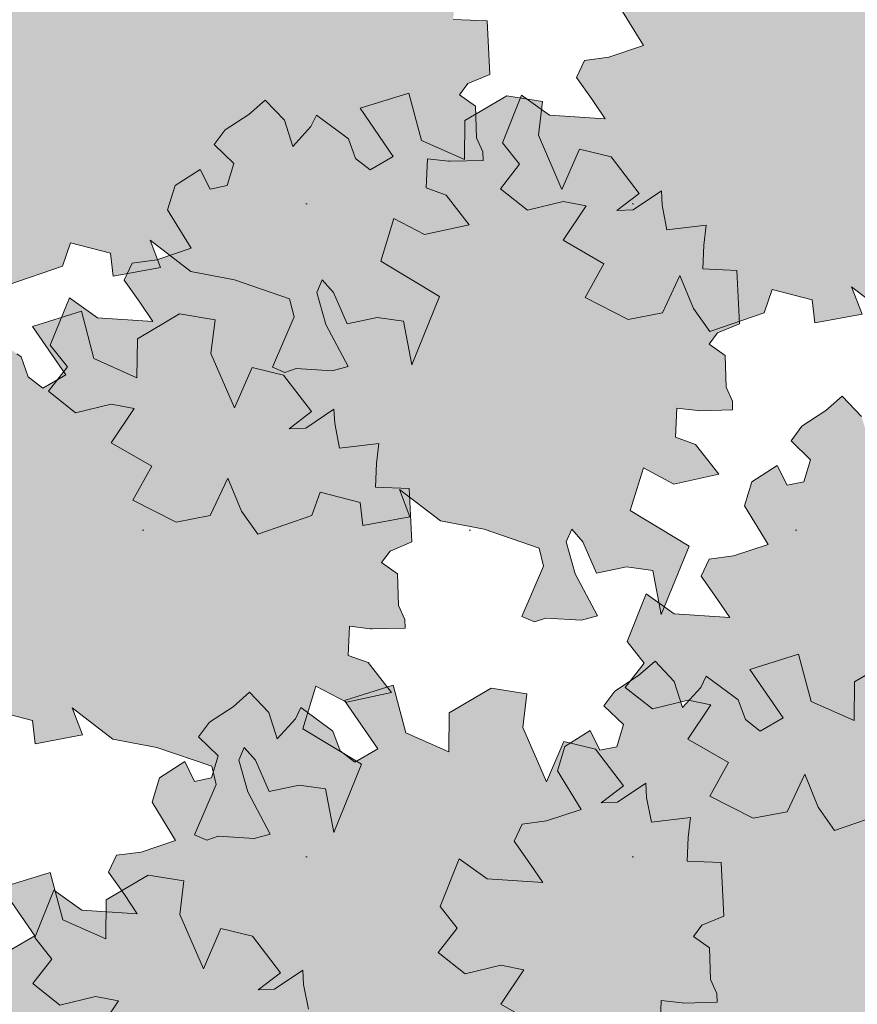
# Model space of a CAD drawing. Header units: metres. Extents: x 92403 to 95147, y 464428 to 465602.
# Tile 91 of 256: x 92451.55 to 92452.57, y 465154.32 to 465155.51. Entities that reach past the tile are written whole.
import ezdxf

# ---------------------------------------------------------------- set-up
doc = ezdxf.new("R2010")
doc.units = ezdxf.units.M
doc.layers.add('N-RO-GR-GROENSTROOK-A', color=7, linetype='CONTINUOUS', lineweight=0, true_color=0x5de817, transparency=0.7)
doc.layers.add('X-XX-AL-RMB - profiel', color=7, linetype='CONTINUOUS', lineweight=9)

msp = doc.modelspace()

# ---------------------------------------------------------------- hatches: boundary and pattern name
at = {"layer": 'N-RO-GR-GROENSTROOK-A', "transparency": 33554508}
h = msp.add_hatch(color=256, dxfattribs=at)
h.dxf.hatch_style = 1
h.paths.add_polyline_path([(92451.75818, 465155.207392), (92451.81136, 465155.197257), (92451.878238, 465155.174251), (92451.883614, 465155.152256), (92451.85727, 465155.091143), (92451.872549, 465155.084557), (92451.886309, 465155.089283), (92451.929866, 465155.086493), (92451.949282, 465155.091977), (92451.922275, 465155.143051), (92451.911305, 465155.181883), (92451.917891, 465155.197161), (92451.931481, 465155.181712), (92451.948106, 465155.143639), (92451.98449, 465155.151401), (92452.016735, 465155.147093), (92452.026775, 465155.093742), (92452.060577, 465155.176801), (92451.989042, 465155.219865), (92452.004998, 465155.271702), (92452.042143, 465155.252157), (92452.096742, 465155.26406), (92452.068614, 465155.300329), (92452.044269, 465155.308944), (92452.045759, 465155.344496), (92452.071245, 465155.341535), (92452.07331, 465155.341296), (92452.113539, 465155.342179), (92452.113306, 465155.35282), (92452.105598, 465155.369877), (92452.104347, 465155.408294), (92452.084905, 465155.422202), (92452.095096, 465155.435785), (92452.121832, 465155.446973), (92452.118572, 465155.511922), (92452.077294, 465155.513652), (92452.078505, 465155.542538), (92452.081346, 465155.566904), (92452.033768, 465155.561042), (92452.028002, 465155.591006), (92452.026919, 465155.608596), (92451.992664, 465155.585547), (92451.972603, 465155.584686), (92451.999738, 465155.605415), (92451.965709, 465155.649788), (92451.927355, 465155.659251), (92451.906057, 465155.610257), (92451.877355, 465155.676273), (92451.88245, 465155.717173), (92451.839054, 465155.724229), (92451.787856, 465155.694034), (92451.78743, 465155.646653), (92451.735092, 465155.669927), (92451.719821, 465155.727524), (92451.660526, 465155.708928), (92451.70098, 465155.650276), (92451.672992, 465155.634034), (92451.655107, 465155.647878), (92451.646493, 465155.671938), (92451.641443, 465155.675554), (92451.607387, 465155.70068), (92451.60083, 465155.686945), (92451.578738, 465155.662469), (92451.568636, 465155.694448), (92451.545218, 465155.718998), (92451.52524, 465155.701504), (92451.496358, 465155.68255), (92451.48313, 465155.664774), (92451.506873, 465155.641782), (92451.498729, 465155.615019), (92451.478261, 465155.61064), (92451.466266, 465155.634711), (92451.435534, 465155.615049), (92451.426497, 465155.585574), (92451.455225, 465155.538805), (92451.413289, 465155.52485), (92451.383474, 465155.520862), (92451.373766, 465155.500189), (92451.39292, 465155.473199), (92451.408582, 465155.44976), (92451.341154, 465155.454288), (92451.307059, 465155.478499), (92451.283836, 465155.420813), (92451.304581, 465155.394542), (92451.281492, 465155.364871), (92451.314471, 465155.338873), (92451.357822, 465155.349364), (92451.38568, 465155.343876), (92451.357662, 465155.302103), (92451.407186, 465155.27371), (92451.384399, 465155.232635), (92451.436855, 465155.205952), (92451.478273, 465155.213774), (92451.499689, 465155.259359), (92451.516213, 465155.219255), (92451.536102, 465155.191187), (92451.602068, 465155.213824), (92451.611845, 465155.24235), (92451.660474, 465155.229838), (92451.663715, 465155.201682), (92451.721118, 465155.21237), (92451.708457, 465155.245372), (92451.758193, 465155.207408)])
h = msp.add_hatch(color=256, dxfattribs=at)
h.dxf.hatch_style = 1
h.paths.add_polyline_path([(92452.611389, 465155.150544), (92452.664569, 465155.140409), (92452.731447, 465155.117404), (92452.736823, 465155.095408), (92452.710479, 465155.034295), (92452.725758, 465155.027709), (92452.739518, 465155.032435), (92452.783076, 465155.029645), (92452.802491, 465155.03513), (92452.775485, 465155.086203), (92452.764514, 465155.125035), (92452.7711, 465155.140313), (92452.78469, 465155.124864), (92452.801315, 465155.086791), (92452.837699, 465155.094553), (92452.869944, 465155.090245), (92452.879984, 465155.036894), (92452.913786, 465155.119954), (92452.842251, 465155.163018), (92452.858207, 465155.214854), (92452.895353, 465155.195309), (92452.949951, 465155.207212), (92452.921823, 465155.243482), (92452.897478, 465155.252096), (92452.898968, 465155.287648), (92452.924454, 465155.284688), (92452.926519, 465155.284448), (92452.966749, 465155.285331), (92452.966515, 465155.295972), (92452.958807, 465155.31303), (92452.957556, 465155.351446), (92452.938114, 465155.365354), (92452.948306, 465155.378937), (92452.975041, 465155.390125), (92452.971782, 465155.455075), (92452.930503, 465155.456804), (92452.931714, 465155.48569), (92452.934555, 465155.510056), (92452.886977, 465155.504194), (92452.881211, 465155.534158), (92452.880128, 465155.551749), (92452.845873, 465155.528699), (92452.825812, 465155.527838), (92452.852947, 465155.548567), (92452.818918, 465155.59294), (92452.780564, 465155.602403), (92452.759266, 465155.553409), (92452.730564, 465155.619425), (92452.735659, 465155.660325), (92452.692263, 465155.667382), (92452.641065, 465155.637186), (92452.64064, 465155.589805), (92452.588301, 465155.613079), (92452.57303, 465155.670676), (92452.513735, 465155.65208), (92452.554189, 465155.593428), (92452.526201, 465155.577187), (92452.508316, 465155.59103), (92452.499702, 465155.61509), (92452.494652, 465155.618706), (92452.460596, 465155.643833), (92452.454039, 465155.630097), (92452.431947, 465155.605622), (92452.421845, 465155.6376), (92452.398427, 465155.66215), (92452.378449, 465155.644656), (92452.349567, 465155.625703), (92452.336339, 465155.607926), (92452.360082, 465155.584934), (92452.351939, 465155.558172), (92452.33147, 465155.553792), (92452.319475, 465155.577863), (92452.288743, 465155.558201), (92452.279706, 465155.528727), (92452.308434, 465155.481957), (92452.266498, 465155.468003), (92452.236683, 465155.464015), (92452.226975, 465155.443341), (92452.246129, 465155.416351), (92452.261791, 465155.392912), (92452.194363, 465155.39744), (92452.160269, 465155.421651), (92452.137046, 465155.363966), (92452.15779, 465155.337695), (92452.134701, 465155.308023), (92452.167681, 465155.282026), (92452.211032, 465155.292517), (92452.238889, 465155.287028), (92452.210871, 465155.245256), (92452.260395, 465155.216862), (92452.237608, 465155.175787), (92452.290064, 465155.149104), (92452.331482, 465155.156926), (92452.352898, 465155.202511), (92452.369422, 465155.162407), (92452.389311, 465155.134339), (92452.455277, 465155.156976), (92452.465055, 465155.185503), (92452.513683, 465155.17299), (92452.516924, 465155.144834), (92452.574327, 465155.155522), (92452.561667, 465155.188524), (92452.611402, 465155.15056)])
h = msp.add_hatch(color=256, dxfattribs=at)
h.dxf.hatch_style = 1
h.paths.add_polyline_path([(92452.061544, 465154.90421), (92452.114724, 465154.894075), (92452.181601, 465154.871069), (92452.186978, 465154.849074), (92452.160634, 465154.787961), (92452.175913, 465154.781375), (92452.189673, 465154.786101), (92452.23323, 465154.783311), (92452.252646, 465154.788795), (92452.225639, 465154.839869), (92452.214669, 465154.878701), (92452.221255, 465154.893979), (92452.234844, 465154.87853), (92452.25147, 465154.840457), (92452.287853, 465154.848219), (92452.320099, 465154.843911), (92452.330139, 465154.79056), (92452.363941, 465154.873619), (92452.292406, 465154.916683), (92452.308362, 465154.96852), (92452.345507, 465154.948975), (92452.400106, 465154.960878), (92452.371978, 465154.997147), (92452.347633, 465155.005762), (92452.349123, 465155.041314), (92452.374609, 465155.038353), (92452.376674, 465155.038114), (92452.416903, 465155.038997), (92452.41667, 465155.049638), (92452.408962, 465155.066695), (92452.407711, 465155.105112), (92452.388268, 465155.11902), (92452.39846, 465155.132603), (92452.425196, 465155.143791), (92452.421936, 465155.20874), (92452.380658, 465155.21047), (92452.381868, 465155.239356), (92452.38471, 465155.263722), (92452.337132, 465155.25786), (92452.331366, 465155.287824), (92452.330283, 465155.305414), (92452.296028, 465155.282365), (92452.275967, 465155.281504), (92452.303102, 465155.302233), (92452.269072, 465155.346606), (92452.230719, 465155.356069), (92452.20942, 465155.307075), (92452.180719, 465155.373091), (92452.185814, 465155.413991), (92452.142418, 465155.421047), (92452.091219, 465155.390852), (92452.090794, 465155.343471), (92452.038456, 465155.366745), (92452.023185, 465155.424342), (92451.96389, 465155.405746), (92452.004343, 465155.347094), (92451.976356, 465155.330852), (92451.958471, 465155.344696), (92451.949857, 465155.368756), (92451.944807, 465155.372372), (92451.910751, 465155.397498), (92451.904193, 465155.383763), (92451.882102, 465155.359287), (92451.871999, 465155.391266), (92451.848582, 465155.415816), (92451.828604, 465155.398322), (92451.799722, 465155.379369), (92451.786494, 465155.361592), (92451.810237, 465155.3386), (92451.802093, 465155.311837), (92451.781624, 465155.307458), (92451.76963, 465155.331529), (92451.738898, 465155.311867), (92451.729861, 465155.282393), (92451.758589, 465155.235623), (92451.716653, 465155.221668), (92451.686838, 465155.21768), (92451.677129, 465155.197007), (92451.696284, 465155.170017), (92451.711946, 465155.146578), (92451.644518, 465155.151106), (92451.610423, 465155.175317), (92451.5872, 465155.117631), (92451.607945, 465155.09136), (92451.584856, 465155.061689), (92451.617835, 465155.035691), (92451.661186, 465155.046182), (92451.689044, 465155.040694), (92451.661026, 465154.998921), (92451.710549, 465154.970528), (92451.687763, 465154.929453), (92451.740218, 465154.90277), (92451.781637, 465154.910592), (92451.803052, 465154.956177), (92451.819577, 465154.916073), (92451.839466, 465154.888005), (92451.905432, 465154.910642), (92451.915209, 465154.939168), (92451.963838, 465154.926656), (92451.967079, 465154.8985), (92452.024482, 465154.909188), (92452.011821, 465154.94219), (92452.061556, 465154.904226)])
h = msp.add_hatch(color=256, dxfattribs=at)
h.dxf.hatch_style = 1
h.paths.add_polyline_path([(92451.663381, 465154.638926), (92451.716561, 465154.628791), (92451.783438, 465154.605786), (92451.788815, 465154.583791), (92451.762471, 465154.522677), (92451.777749, 465154.516091), (92451.791509, 465154.520817), (92451.835067, 465154.518027), (92451.854483, 465154.523512), (92451.827476, 465154.574585), (92451.816506, 465154.613417), (92451.823092, 465154.628695), (92451.836681, 465154.613246), (92451.853306, 465154.575173), (92451.88969, 465154.582936), (92451.921936, 465154.578627), (92451.931975, 465154.525276), (92451.965777, 465154.608336), (92451.894243, 465154.6514), (92451.910199, 465154.703236), (92451.947344, 465154.683691), (92452.001943, 465154.695594), (92451.973815, 465154.731864), (92451.949469, 465154.740478), (92451.950959, 465154.77603), (92451.976446, 465154.77307), (92451.978511, 465154.77283), (92452.01874, 465154.773714), (92452.018506, 465154.784354), (92452.010798, 465154.801412), (92452.009547, 465154.839828), (92451.990105, 465154.853737), (92452.000297, 465154.86732), (92452.027033, 465154.878507), (92452.023773, 465154.943457), (92451.982495, 465154.945187), (92451.983705, 465154.974073), (92451.986547, 465154.998438), (92451.938969, 465154.992576), (92451.933202, 465155.02254), (92451.932119, 465155.040131), (92451.897864, 465155.017082), (92451.877803, 465155.01622), (92451.904939, 465155.036949), (92451.870909, 465155.081322), (92451.832555, 465155.090786), (92451.811257, 465155.041792), (92451.782555, 465155.107808), (92451.78765, 465155.148708), (92451.744255, 465155.155764), (92451.693056, 465155.125568), (92451.692631, 465155.078188), (92451.640292, 465155.101462), (92451.625021, 465155.159058), (92451.565727, 465155.140463), (92451.60618, 465155.081811), (92451.578192, 465155.065569), (92451.560307, 465155.079412), (92451.551693, 465155.103472), (92451.546643, 465155.107088), (92451.512587, 465155.132215), (92451.50603, 465155.11848), (92451.483939, 465155.094004), (92451.473836, 465155.125983), (92451.450418, 465155.150532), (92451.43044, 465155.133039), (92451.401558, 465155.114085), (92451.38833, 465155.096308), (92451.412073, 465155.073316), (92451.40393, 465155.046554), (92451.383461, 465155.042174), (92451.371466, 465155.066245), (92451.340734, 465155.046584), (92451.331697, 465155.017109), (92451.360425, 465154.97034), (92451.31849, 465154.956385), (92451.288675, 465154.952397), (92451.278966, 465154.931723), (92451.29812, 465154.904733), (92451.313782, 465154.881294), (92451.246354, 465154.885822), (92451.21226, 465154.910034), (92451.189037, 465154.852348), (92451.209782, 465154.826077), (92451.186692, 465154.796406), (92451.219672, 465154.770408), (92451.263023, 465154.780899), (92451.29088, 465154.775411), (92451.262863, 465154.733638), (92451.312386, 465154.705245), (92451.289599, 465154.664169), (92451.342055, 465154.637486), (92451.383474, 465154.645309), (92451.404889, 465154.690893), (92451.421413, 465154.650789), (92451.441302, 465154.622721), (92451.507268, 465154.645358), (92451.517046, 465154.673885), (92451.565674, 465154.661372), (92451.568916, 465154.633216), (92451.626318, 465154.643904), (92451.613658, 465154.676907), (92451.663393, 465154.638943)])
h = msp.add_hatch(color=256, dxfattribs=at)
h.dxf.hatch_style = 1
h.paths.add_polyline_path([(92452.763071, 465154.544183), (92452.816251, 465154.534048), (92452.883129, 465154.511043), (92452.888505, 465154.489047), (92452.862161, 465154.427934), (92452.87744, 465154.421348), (92452.8912, 465154.426074), (92452.934757, 465154.423284), (92452.954173, 465154.428769), (92452.927166, 465154.479842), (92452.916196, 465154.518674), (92452.922782, 465154.533952), (92452.936372, 465154.518503), (92452.952997, 465154.48043), (92452.989381, 465154.488192), (92453.021626, 465154.483884), (92453.031666, 465154.430533), (92453.065468, 465154.513593), (92452.993933, 465154.556657), (92453.009889, 465154.608493), (92453.047034, 465154.588948), (92453.101633, 465154.600851), (92453.073505, 465154.637121), (92453.04916, 465154.645735), (92453.05065, 465154.681287), (92453.076136, 465154.678327), (92453.078201, 465154.678087), (92453.11843, 465154.67897), (92453.118197, 465154.689611), (92453.110489, 465154.706669), (92453.109238, 465154.745085), (92453.089796, 465154.758993), (92453.099987, 465154.772576), (92453.126723, 465154.783764), (92453.123463, 465154.848714), (92453.082185, 465154.850443), (92453.083396, 465154.879329), (92453.086237, 465154.903695), (92453.038659, 465154.897833), (92453.032893, 465154.927797), (92453.03181, 465154.945388), (92452.997555, 465154.922338), (92452.977494, 465154.921477), (92453.004629, 465154.942206), (92452.9706, 465154.986579), (92452.932246, 465154.996042), (92452.910948, 465154.947048), (92452.882246, 465155.013064), (92452.887341, 465155.053964), (92452.843945, 465155.061021), (92452.792747, 465155.030825), (92452.792321, 465154.983444), (92452.739983, 465155.006718), (92452.724712, 465155.064315), (92452.665417, 465155.045719), (92452.705871, 465154.987067), (92452.677883, 465154.970826), (92452.659998, 465154.984669), (92452.651384, 465155.008729), (92452.646334, 465155.012345), (92452.612278, 465155.037472), (92452.605721, 465155.023736), (92452.583629, 465154.999261), (92452.573527, 465155.031239), (92452.550109, 465155.055789), (92452.530131, 465155.038295), (92452.501249, 465155.019342), (92452.488021, 465155.001565), (92452.511764, 465154.978573), (92452.50362, 465154.951811), (92452.483152, 465154.947431), (92452.471157, 465154.971502), (92452.440425, 465154.95184), (92452.431388, 465154.922366), (92452.460116, 465154.875596), (92452.41818, 465154.861641), (92452.388365, 465154.857654), (92452.378657, 465154.83698), (92452.397811, 465154.80999), (92452.413473, 465154.786551), (92452.346045, 465154.791079), (92452.31195, 465154.81529), (92452.288727, 465154.757605), (92452.309472, 465154.731334), (92452.286383, 465154.701662), (92452.319362, 465154.675665), (92452.362713, 465154.686156), (92452.390571, 465154.680667), (92452.362553, 465154.638895), (92452.412077, 465154.610501), (92452.38929, 465154.569426), (92452.441746, 465154.542743), (92452.483164, 465154.550565), (92452.50458, 465154.59615), (92452.521104, 465154.556046), (92452.540993, 465154.527978), (92452.606959, 465154.550615), (92452.616736, 465154.579142), (92452.665365, 465154.566629), (92452.668606, 465154.538473), (92452.726009, 465154.549161), (92452.713348, 465154.582163), (92452.763084, 465154.544199)])
h = msp.add_hatch(color=256, dxfattribs=at)
h.dxf.hatch_style = 1
h.paths.add_polyline_path([(92452.535548, 465154.222052), (92452.588728, 465154.211917), (92452.655606, 465154.188911), (92452.660982, 465154.166916), (92452.634639, 465154.105803), (92452.649917, 465154.099217), (92452.663677, 465154.103943), (92452.707235, 465154.101153), (92452.72665, 465154.106637), (92452.699644, 465154.157711), (92452.688673, 465154.196543), (92452.695259, 465154.211821), (92452.708849, 465154.196372), (92452.725474, 465154.158299), (92452.761858, 465154.166061), (92452.794103, 465154.161753), (92452.804143, 465154.108402), (92452.837945, 465154.191461), (92452.76641, 465154.234525), (92452.782366, 465154.286362), (92452.819512, 465154.266817), (92452.87411, 465154.27872), (92452.845983, 465154.314989), (92452.821637, 465154.323604), (92452.823127, 465154.359156), (92452.848613, 465154.356195), (92452.850678, 465154.355956), (92452.890908, 465154.356839), (92452.890674, 465154.36748), (92452.882966, 465154.384537), (92452.881715, 465154.422954), (92452.862273, 465154.436862), (92452.872465, 465154.450445), (92452.8992, 465154.461633), (92452.895941, 465154.526582), (92452.854662, 465154.528312), (92452.855873, 465154.557198), (92452.858714, 465154.581564), (92452.811136, 465154.575702), (92452.80537, 465154.605666), (92452.804287, 465154.623257), (92452.770032, 465154.600207), (92452.749971, 465154.599346), (92452.777107, 465154.620075), (92452.743077, 465154.664448), (92452.704723, 465154.673911), (92452.683425, 465154.624917), (92452.654723, 465154.690933), (92452.659818, 465154.731833), (92452.616422, 465154.738889), (92452.565224, 465154.708694), (92452.564799, 465154.661313), (92452.51246, 465154.684587), (92452.497189, 465154.742184), (92452.437894, 465154.723588), (92452.478348, 465154.664936), (92452.45036, 465154.648695), (92452.432475, 465154.662538), (92452.423861, 465154.686598), (92452.418811, 465154.690214), (92452.384755, 465154.71534), (92452.378198, 465154.701605), (92452.356107, 465154.677129), (92452.346004, 465154.709108), (92452.322586, 465154.733658), (92452.302608, 465154.716164), (92452.273726, 465154.697211), (92452.260498, 465154.679434), (92452.284241, 465154.656442), (92452.276098, 465154.629679), (92452.255629, 465154.6253), (92452.243634, 465154.649371), (92452.212902, 465154.629709), (92452.203865, 465154.600235), (92452.232593, 465154.553465), (92452.190657, 465154.53951), (92452.160842, 465154.535522), (92452.151134, 465154.514849), (92452.170288, 465154.487859), (92452.18595, 465154.46442), (92452.118522, 465154.468948), (92452.084428, 465154.493159), (92452.061205, 465154.435473), (92452.081949, 465154.409203), (92452.05886, 465154.379531), (92452.09184, 465154.353533), (92452.135191, 465154.364025), (92452.163048, 465154.358536), (92452.13503, 465154.316764), (92452.184554, 465154.28837), (92452.161767, 465154.247295), (92452.214223, 465154.220612), (92452.255641, 465154.228434), (92452.277057, 465154.274019), (92452.293581, 465154.233915), (92452.31347, 465154.205847), (92452.379436, 465154.228484), (92452.389214, 465154.257011), (92452.437842, 465154.244498), (92452.441083, 465154.216342), (92452.498486, 465154.22703), (92452.485826, 465154.260032), (92452.535561, 465154.222068)])
h = msp.add_hatch(color=256, dxfattribs=at)
h.dxf.hatch_style = 1
h.paths.add_polyline_path([(92452.042585, 465154.184154), (92452.095765, 465154.174018), (92452.162643, 465154.151013), (92452.168019, 465154.129018), (92452.141675, 465154.067904), (92452.156954, 465154.061318), (92452.170714, 465154.066044), (92452.214272, 465154.063254), (92452.233687, 465154.068739), (92452.206681, 465154.119812), (92452.19571, 465154.158644), (92452.202296, 465154.173922), (92452.215886, 465154.158473), (92452.232511, 465154.1204), (92452.268895, 465154.128163), (92452.30114, 465154.123854), (92452.31118, 465154.070503), (92452.344982, 465154.153563), (92452.273447, 465154.196627), (92452.289403, 465154.248463), (92452.326549, 465154.228918), (92452.381147, 465154.240821), (92452.353019, 465154.277091), (92452.328674, 465154.285705), (92452.330164, 465154.321257), (92452.35565, 465154.318297), (92452.357715, 465154.318057), (92452.397945, 465154.318941), (92452.397711, 465154.329581), (92452.390003, 465154.346639), (92452.388752, 465154.385055), (92452.36931, 465154.398964), (92452.379502, 465154.412547), (92452.406237, 465154.423734), (92452.402978, 465154.488684), (92452.361699, 465154.490414), (92452.36291, 465154.5193), (92452.365751, 465154.543666), (92452.318173, 465154.537803), (92452.312407, 465154.567767), (92452.311324, 465154.585358), (92452.277069, 465154.562309), (92452.257008, 465154.561447), (92452.284143, 465154.582176), (92452.250114, 465154.626549), (92452.21176, 465154.636013), (92452.190462, 465154.587019), (92452.16176, 465154.653035), (92452.166855, 465154.693935), (92452.123459, 465154.700991), (92452.072261, 465154.670795), (92452.071836, 465154.623415), (92452.019497, 465154.646689), (92452.004226, 465154.704285), (92451.944931, 465154.68569), (92451.985385, 465154.627038), (92451.957397, 465154.610796), (92451.939512, 465154.624639), (92451.930898, 465154.648699), (92451.925848, 465154.652315), (92451.891792, 465154.677442), (92451.885235, 465154.663707), (92451.863143, 465154.639231), (92451.853041, 465154.67121), (92451.829623, 465154.695759), (92451.809645, 465154.678266), (92451.780763, 465154.659312), (92451.767535, 465154.641535), (92451.791278, 465154.618543), (92451.783135, 465154.591781), (92451.762666, 465154.587401), (92451.750671, 465154.611472), (92451.719939, 465154.591811), (92451.710902, 465154.562336), (92451.73963, 465154.515567), (92451.697694, 465154.501612), (92451.667879, 465154.497624), (92451.658171, 465154.47695), (92451.677325, 465154.44996), (92451.692987, 465154.426521), (92451.625559, 465154.431049), (92451.591465, 465154.455261), (92451.568242, 465154.397575), (92451.588986, 465154.371304), (92451.565897, 465154.341633), (92451.598877, 465154.315635), (92451.642228, 465154.326126), (92451.670085, 465154.320638), (92451.642067, 465154.278865), (92451.691591, 465154.250472), (92451.668804, 465154.209396), (92451.72126, 465154.182713), (92451.762678, 465154.190536), (92451.784094, 465154.23612), (92451.800618, 465154.196016), (92451.820507, 465154.167948), (92451.886473, 465154.190585), (92451.896251, 465154.219112), (92451.944879, 465154.206599), (92451.94812, 465154.178443), (92452.005523, 465154.189131), (92451.992863, 465154.222134), (92452.042598, 465154.18417)])
h = msp.add_hatch(color=256, dxfattribs=at)
h.dxf.hatch_style = 1
h.paths.add_polyline_path([(92451.625457, 465153.956769), (92451.678637, 465153.946633), (92451.745514, 465153.923628), (92451.750891, 465153.901633), (92451.724547, 465153.840519), (92451.739826, 465153.833933), (92451.753586, 465153.838659), (92451.797143, 465153.835869), (92451.816559, 465153.841354), (92451.789552, 465153.892427), (92451.778582, 465153.931259), (92451.785168, 465153.946537), (92451.798757, 465153.931088), (92451.815383, 465153.893015), (92451.851766, 465153.900778), (92451.884012, 465153.896469), (92451.894052, 465153.843118), (92451.927854, 465153.926178), (92451.856319, 465153.969242), (92451.872275, 465154.021078), (92451.90942, 465154.001533), (92451.964019, 465154.013436), (92451.935891, 465154.049706), (92451.911546, 465154.05832), (92451.913036, 465154.093872), (92451.938522, 465154.090912), (92451.940587, 465154.090672), (92451.980816, 465154.091556), (92451.980583, 465154.102196), (92451.972875, 465154.119254), (92451.971624, 465154.15767), (92451.952181, 465154.171579), (92451.962373, 465154.185162), (92451.989109, 465154.196349), (92451.985849, 465154.261299), (92451.944571, 465154.263029), (92451.945781, 465154.291915), (92451.948623, 465154.316281), (92451.901045, 465154.310418), (92451.895279, 465154.340382), (92451.894196, 465154.357973), (92451.859941, 465154.334924), (92451.83988, 465154.334062), (92451.867015, 465154.354791), (92451.832985, 465154.399164), (92451.794632, 465154.408628), (92451.773333, 465154.359634), (92451.744632, 465154.42565), (92451.749727, 465154.46655), (92451.706331, 465154.473606), (92451.655132, 465154.44341), (92451.654707, 465154.39603), (92451.602369, 465154.419304), (92451.587098, 465154.4769), (92451.527803, 465154.458305), (92451.568256, 465154.399653), (92451.540269, 465154.383411), (92451.522384, 465154.397254), (92451.51377, 465154.421314), (92451.50872, 465154.42493), (92451.474664, 465154.450057), (92451.468106, 465154.436322), (92451.446015, 465154.411846), (92451.435912, 465154.443825), (92451.412495, 465154.468374), (92451.392517, 465154.450881), (92451.363635, 465154.431927), (92451.350407, 465154.41415), (92451.37415, 465154.391158), (92451.366006, 465154.364396), (92451.345537, 465154.360016), (92451.333543, 465154.384087), (92451.302811, 465154.364426), (92451.293774, 465154.334951), (92451.322502, 465154.288182), (92451.280566, 465154.274227), (92451.250751, 465154.270239), (92451.241042, 465154.249565), (92451.260197, 465154.222575), (92451.275859, 465154.199136), (92451.208431, 465154.203664), (92451.174336, 465154.227876), (92451.151113, 465154.17019), (92451.171858, 465154.143919), (92451.148769, 465154.114248), (92451.181748, 465154.08825), (92451.225099, 465154.098741), (92451.252957, 465154.093253), (92451.224939, 465154.05148), (92451.274462, 465154.023087), (92451.251676, 465153.982011), (92451.304131, 465153.955328), (92451.34555, 465153.963151), (92451.366965, 465154.008735), (92451.38349, 465153.968631), (92451.403379, 465153.940563), (92451.469345, 465153.9632), (92451.479122, 465153.991727), (92451.527751, 465153.979214), (92451.530992, 465153.951058), (92451.588395, 465153.961746), (92451.575734, 465153.994749), (92451.625469, 465153.956785)])
at = {"layer": 'X-XX-AL-RMB - profiel', "true_color": 0x1a4a17, "transparency": 33554687}
h = msp.add_hatch(dxfattribs=at)
h.set_pattern_fill('AGR-GRAS_SPORTVELD', color=99, scale=0.5, pattern_type=2)
h.set_pattern_definition([(0, (-2042.8484, 1656.88303), (0.1984375, 0.396875), [0, -0.396875])])
h.paths.add_polyline_path([(92453.300369, 465156.799051), (92436.137967, 465156.799051), (92436.137967, 465152.933251), (92453.300369, 465152.933251)])

# ---------------------------------------------------------------- linework, layer by layer
at = {"layer": 'X-XX-AL-RMB - profiel', "color": 251}
for points in [[(92452.279706, 465155.528727), (92452.308434, 465155.481957), (92452.266498, 465155.468003), (92452.236683, 465155.464015), (92452.226975, 465155.443341), (92452.246129, 465155.416351), (92452.261791, 465155.392912), (92452.194363, 465155.39744), (92452.160269, 465155.421651), (92452.137046, 465155.363966), (92452.15779, 465155.337695), (92452.134701, 465155.308023), (92452.167681, 465155.282026), (92452.211032, 465155.292517), (92452.238889, 465155.287028), (92452.210871, 465155.245256), (92452.260395, 465155.216862), (92452.237608, 465155.175787), (92452.290064, 465155.149104), (92452.331482, 465155.156926), (92452.352898, 465155.202511), (92452.369422, 465155.162407), (92452.389311, 465155.134339), (92452.455277, 465155.156976), (92452.465055, 465155.185503), (92452.513683, 465155.17299), (92452.516924, 465155.144834), (92452.574327, 465155.155522), (92452.561667, 465155.188524), (92452.611402, 465155.15056)], [(92451.536102, 465155.191187), (92451.602068, 465155.213824), (92451.611845, 465155.24235), (92451.660474, 465155.229838), (92451.663715, 465155.201682), (92451.721118, 465155.21237), (92451.708457, 465155.245372), (92451.758193, 465155.207408), (92451.75818, 465155.207392), (92451.81136, 465155.197257), (92451.878238, 465155.174251), (92451.883614, 465155.152256), (92451.85727, 465155.091143), (92451.872549, 465155.084557), (92451.886309, 465155.089283), (92451.929866, 465155.086493), (92451.949282, 465155.091977), (92451.922275, 465155.143051), (92451.911305, 465155.181883), (92451.917891, 465155.197161), (92451.931481, 465155.181712), (92451.948106, 465155.143639), (92451.98449, 465155.151401), (92452.016735, 465155.147093), (92452.026775, 465155.093742), (92452.060577, 465155.176801), (92451.989042, 465155.219865), (92452.004998, 465155.271702), (92452.042143, 465155.252157), (92452.096742, 465155.26406), (92452.068614, 465155.300329), (92452.044269, 465155.308944), (92452.045759, 465155.344496), (92452.071245, 465155.341535), (92452.07331, 465155.341296), (92452.113539, 465155.342179), (92452.113306, 465155.35282), (92452.105598, 465155.369877), (92452.104347, 465155.408294), (92452.084905, 465155.422202), (92452.095096, 465155.435785), (92452.121832, 465155.446973), (92452.118572, 465155.511922), (92452.077294, 465155.513652)], [(92451.517046, 465154.673885), (92451.565674, 465154.661372), (92451.568916, 465154.633216), (92451.626318, 465154.643904), (92451.613658, 465154.676907), (92451.663393, 465154.638943), (92451.663381, 465154.638926), (92451.716561, 465154.628791), (92451.783438, 465154.605786), (92451.788815, 465154.583791), (92451.762471, 465154.522677), (92451.777749, 465154.516091), (92451.791509, 465154.520817), (92451.835067, 465154.518027), (92451.854483, 465154.523512), (92451.827476, 465154.574585), (92451.816506, 465154.613417), (92451.823092, 465154.628695), (92451.836681, 465154.613246), (92451.853306, 465154.575173), (92451.88969, 465154.582936), (92451.921936, 465154.578627), (92451.931975, 465154.525276), (92451.965777, 465154.608336), (92451.894243, 465154.6514), (92451.910199, 465154.703236), (92451.947344, 465154.683691), (92452.001943, 465154.695594), (92451.973815, 465154.731864), (92451.949469, 465154.740478), (92451.950959, 465154.77603), (92451.976446, 465154.77307), (92451.978511, 465154.77283), (92452.01874, 465154.773714), (92452.018506, 465154.784354), (92452.010798, 465154.801412), (92452.009547, 465154.839828), (92451.990105, 465154.853737), (92452.000297, 465154.86732), (92452.027033, 465154.878507), (92452.023773, 465154.943457), (92451.982495, 465154.945187), (92451.983705, 465154.974073), (92451.986547, 465154.998438), (92451.938969, 465154.992576), (92451.933202, 465155.02254), (92451.932119, 465155.040131), (92451.897864, 465155.017082), (92451.877803, 465155.01622), (92451.904939, 465155.036949), (92451.870909, 465155.081322), (92451.832555, 465155.090786), (92451.811257, 465155.041792), (92451.782555, 465155.107808), (92451.78765, 465155.148708), (92451.744255, 465155.155764), (92451.693056, 465155.125568), (92451.692631, 465155.078188), (92451.640292, 465155.101462), (92451.625021, 465155.159058), (92451.565727, 465155.140463), (92451.60618, 465155.081811), (92451.578192, 465155.065569), (92451.560307, 465155.079412), (92451.551693, 465155.103472), (92451.546643, 465155.107088)], [(92452.573527, 465155.031239), (92452.550109, 465155.055789), (92452.530131, 465155.038295), (92452.501249, 465155.019342), (92452.488021, 465155.001565), (92452.511764, 465154.978573), (92452.50362, 465154.951811), (92452.483152, 465154.947431), (92452.471157, 465154.971502), (92452.440425, 465154.95184), (92452.431388, 465154.922366), (92452.460116, 465154.875596), (92452.41818, 465154.861641), (92452.388365, 465154.857654), (92452.378657, 465154.83698), (92452.397811, 465154.80999), (92452.413473, 465154.786551), (92452.346045, 465154.791079), (92452.31195, 465154.81529), (92452.288727, 465154.757605), (92452.309472, 465154.731334), (92452.286383, 465154.701662), (92452.319362, 465154.675665), (92452.362713, 465154.686156), (92452.390571, 465154.680667), (92452.362553, 465154.638895), (92452.412077, 465154.610501), (92452.38929, 465154.569426), (92452.441746, 465154.542743), (92452.483164, 465154.550565), (92452.50458, 465154.59615), (92452.521104, 465154.556046), (92452.540993, 465154.527978), (92452.606959, 465154.550615)], [(92452.616422, 465154.738889), (92452.565224, 465154.708694), (92452.564799, 465154.661313), (92452.51246, 465154.684587), (92452.497189, 465154.742184), (92452.437894, 465154.723588), (92452.478348, 465154.664936), (92452.45036, 465154.648695), (92452.432475, 465154.662538), (92452.423861, 465154.686598), (92452.418811, 465154.690214), (92452.384755, 465154.71534), (92452.378198, 465154.701605), (92452.356107, 465154.677129), (92452.346004, 465154.709108), (92452.322586, 465154.733658), (92452.302608, 465154.716164), (92452.273726, 465154.697211), (92452.260498, 465154.679434), (92452.284241, 465154.656442), (92452.276098, 465154.629679), (92452.255629, 465154.6253), (92452.243634, 465154.649371), (92452.212902, 465154.629709), (92452.203865, 465154.600235), (92452.232593, 465154.553465), (92452.190657, 465154.53951), (92452.160842, 465154.535522), (92452.151134, 465154.514849), (92452.170288, 465154.487859), (92452.18595, 465154.46442), (92452.118522, 465154.468948), (92452.084428, 465154.493159), (92452.061205, 465154.435473), (92452.081949, 465154.409203), (92452.05886, 465154.379531), (92452.09184, 465154.353533), (92452.135191, 465154.364025), (92452.163048, 465154.358536), (92452.13503, 465154.316764), (92452.184554, 465154.28837)], [(92452.328674, 465154.285705), (92452.330164, 465154.321257), (92452.35565, 465154.318297), (92452.357715, 465154.318057), (92452.397945, 465154.318941), (92452.397711, 465154.329581), (92452.390003, 465154.346639), (92452.388752, 465154.385055), (92452.36931, 465154.398964), (92452.379502, 465154.412547), (92452.406237, 465154.423734), (92452.402978, 465154.488684), (92452.361699, 465154.490414), (92452.36291, 465154.5193), (92452.365751, 465154.543666), (92452.318173, 465154.537803), (92452.312407, 465154.567767), (92452.311324, 465154.585358), (92452.277069, 465154.562309), (92452.257008, 465154.561447), (92452.284143, 465154.582176), (92452.250114, 465154.626549), (92452.21176, 465154.636013), (92452.190462, 465154.587019), (92452.16176, 465154.653035), (92452.166855, 465154.693935), (92452.123459, 465154.700991), (92452.072261, 465154.670795), (92452.071836, 465154.623415), (92452.019497, 465154.646689), (92452.004226, 465154.704285), (92451.944931, 465154.68569), (92451.985385, 465154.627038), (92451.957397, 465154.610796), (92451.939512, 465154.624639), (92451.930898, 465154.648699), (92451.925848, 465154.652315), (92451.891792, 465154.677442), (92451.885235, 465154.663707), (92451.863143, 465154.639231), (92451.853041, 465154.67121), (92451.829623, 465154.695759), (92451.809645, 465154.678266), (92451.780763, 465154.659312), (92451.767535, 465154.641535), (92451.791278, 465154.618543), (92451.783135, 465154.591781), (92451.762666, 465154.587401), (92451.750671, 465154.611472), (92451.719939, 465154.591811), (92451.710902, 465154.562336), (92451.73963, 465154.515567), (92451.697694, 465154.501612), (92451.667879, 465154.497624), (92451.658171, 465154.47695), (92451.677325, 465154.44996), (92451.692987, 465154.426521), (92451.625559, 465154.431049), (92451.591465, 465154.455261), (92451.568242, 465154.397575), (92451.588986, 465154.371304), (92451.565897, 465154.341633), (92451.598877, 465154.315635), (92451.642228, 465154.326126), (92451.670085, 465154.320638), (92451.642067, 465154.278865)], [(92451.901045, 465154.310418), (92451.895279, 465154.340382), (92451.894196, 465154.357973), (92451.859941, 465154.334924), (92451.83988, 465154.334062), (92451.867015, 465154.354791), (92451.832985, 465154.399164), (92451.794632, 465154.408628), (92451.773333, 465154.359634), (92451.744632, 465154.42565), (92451.749727, 465154.46655), (92451.706331, 465154.473606), (92451.655132, 465154.44341), (92451.654707, 465154.39603), (92451.602369, 465154.419304), (92451.587098, 465154.4769), (92451.527803, 465154.458305), (92451.568256, 465154.399653), (92451.540269, 465154.383411)]]:
    msp.add_lwpolyline(points, dxfattribs=at)
msp.add_lwpolyline([(92452.061544, 465154.90421), (92452.114724, 465154.894075), (92452.181601, 465154.871069), (92452.186978, 465154.849074), (92452.160634, 465154.787961), (92452.175913, 465154.781375), (92452.189673, 465154.786101), (92452.23323, 465154.783311), (92452.252646, 465154.788795), (92452.225639, 465154.839869), (92452.214669, 465154.878701), (92452.221255, 465154.893979), (92452.234844, 465154.87853), (92452.25147, 465154.840457), (92452.287853, 465154.848219), (92452.320099, 465154.843911), (92452.330139, 465154.79056), (92452.363941, 465154.873619), (92452.292406, 465154.916683), (92452.308362, 465154.96852), (92452.345507, 465154.948975), (92452.400106, 465154.960878), (92452.371978, 465154.997147), (92452.347633, 465155.005762), (92452.349123, 465155.041314), (92452.374609, 465155.038353), (92452.376674, 465155.038114), (92452.416903, 465155.038997), (92452.41667, 465155.049638), (92452.408962, 465155.066695), (92452.407711, 465155.105112), (92452.388268, 465155.11902), (92452.39846, 465155.132603), (92452.425196, 465155.143791), (92452.421936, 465155.20874), (92452.380658, 465155.21047), (92452.381868, 465155.239356), (92452.38471, 465155.263722), (92452.337132, 465155.25786), (92452.331366, 465155.287824), (92452.330283, 465155.305414), (92452.296028, 465155.282365), (92452.275967, 465155.281504), (92452.303102, 465155.302233), (92452.269072, 465155.346606), (92452.230719, 465155.356069), (92452.20942, 465155.307075), (92452.180719, 465155.373091), (92452.185814, 465155.413991), (92452.142418, 465155.421047), (92452.091219, 465155.390852), (92452.090794, 465155.343471), (92452.038456, 465155.366745), (92452.023185, 465155.424342), (92451.96389, 465155.405746), (92452.004343, 465155.347094), (92451.976356, 465155.330852), (92451.958471, 465155.344696), (92451.949857, 465155.368756), (92451.944807, 465155.372372), (92451.910751, 465155.397498), (92451.904193, 465155.383763), (92451.882102, 465155.359287), (92451.871999, 465155.391266), (92451.848582, 465155.415816), (92451.828604, 465155.398322), (92451.799722, 465155.379369), (92451.786494, 465155.361592), (92451.810237, 465155.3386), (92451.802093, 465155.311837), (92451.781624, 465155.307458), (92451.76963, 465155.331529), (92451.738898, 465155.311867), (92451.729861, 465155.282393), (92451.758589, 465155.235623), (92451.716653, 465155.221668), (92451.686838, 465155.21768), (92451.677129, 465155.197007), (92451.696284, 465155.170017), (92451.711946, 465155.146578), (92451.644518, 465155.151106), (92451.610423, 465155.175317), (92451.5872, 465155.117631), (92451.607945, 465155.09136), (92451.584856, 465155.061689), (92451.617835, 465155.035691), (92451.661186, 465155.046182), (92451.689044, 465155.040694), (92451.661026, 465154.998921), (92451.710549, 465154.970528), (92451.687763, 465154.929453), (92451.740218, 465154.90277), (92451.781637, 465154.910592), (92451.803052, 465154.956177), (92451.819577, 465154.916073), (92451.839466, 465154.888005), (92451.905432, 465154.910642), (92451.915209, 465154.939168), (92451.963838, 465154.926656), (92451.967079, 465154.8985), (92452.024482, 465154.909188), (92452.011821, 465154.94219), (92452.061556, 465154.904226)], close=True, dxfattribs=at)

doc.saveas('drawing.dxf')
